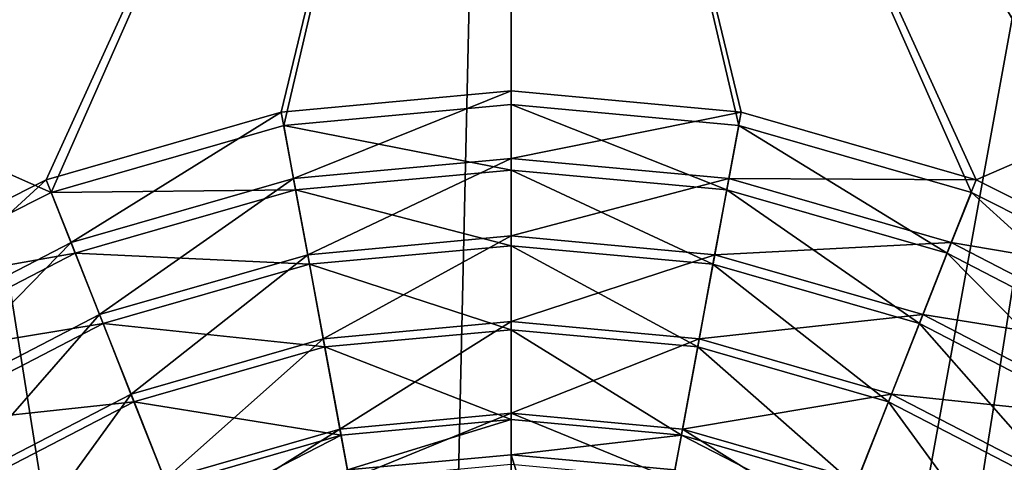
# Model space of a CAD drawing. Header units: metres. Extents: x -1004 to 0, y -808 to 0.
# Tile 57 of 124: x -558 to -446, y -343 to -293. Entities that reach past the tile are written whole.
import ezdxf

# ---------------------------------------------------------------- set-up
doc = ezdxf.new("R2010")
doc.units = ezdxf.units.M

msp = doc.modelspace()

# ---------------------------------------------------------------- linework, layer by layer
at = {"layer": 'top0123413'}
for points in [[(-787.024658, -763.271118, 90), (-994.037292, -10, 90), (-533.424561, -638.481384, 90)], [(-994.037292, -10, 90), (-526.238708, -632.856445, 90), (-533.424561, -638.481384, 90)], [(-10, -10, 90), (-502.018646, -625.846375, 90), (-994.037292, -10, 90)], [(-502.018646, -625.846375, 90), (-510.034576, -626.560547, 90), (-994.037292, -10, 90)], [(-994.037292, -10, 90), (-510.034576, -626.560547, 90), (-518.256042, -628.853394, 90)], [(-518.256042, -628.853394, 90), (-526.238708, -632.856445, 90), (-994.037292, -10, 90)], [(-494.003571, -626.560364, 90), (-502.018646, -625.846375, 90), (-10, -10, 90)], [(-485.779327, -628.854126, 90), (-494.003571, -626.560364, 90), (-10, -10, 90)], [(-477.800262, -632.855408, 90), (-485.779327, -628.854126, 90), (-10, -10, 90)], [(-10, -10, 90), (-470.61264, -638.481506, 90), (-477.800262, -632.855408, 90)], [(-217.024689, -763.271118, 90), (-470.61264, -638.481506, 90), (-10, -10, 90)], [(-940.71405, -322.342346, 114.396553), (-513.875122, -606.131226, 109.443001), (-597.805054, -78.120209, 118.65947)], [(-597.805054, -78.120209, 118.65947), (-513.875122, -606.131226, 109.443001), (-502.018616, -79.224953, 118.640182)], [(-502.018616, -79.224953, 118.640182), (-502.018646, -605.043579, 109.461983), (-406.245697, -78.120522, 118.659462)], [(-502.018646, -605.043579, 109.461983), (-490.16217, -606.131226, 109.443001), (-406.245697, -78.120522, 118.659462)], [(-406.245697, -78.120522, 118.659462), (-490.16217, -606.131226, 109.443001), (-63.32338, -322.340668, 114.396584)], [(-513.875122, -606.131226, 109.443001), (-502.018646, -605.043579, 109.461983), (-502.018616, -79.224953, 118.640182)], [(-940.71405, -322.342346, 114.396553), (-941.270203, -397.7117, 113.080978), (-513.875122, -606.131226, 109.443001)], [(-490.16217, -606.131226, 109.443001), (-62.767208, -397.710876, 113.080994), (-63.32338, -322.340668, 114.396584)]]:
    msp.add_3dface(points, dxfattribs=at)
at = {"layer": 'top0123414'}
for points in [[(-576.767883, -323.616211, 2169.999756), (-554.199829, -312.256042, 2169.999756), (-820.791748, -194.333847, 2169.999756)], [(-820.791748, -194.333847, 2169.999756), (-554.199829, -312.256042, 2169.999756), (-502.018646, -194.333847, 2169.999756)], [(-502.018646, -195.279739, 2167.143799), (-577.560303, -322.301056, 2167.143799), (-820.791748, -195.279739, 2167.143799)], [(-554.747742, -310.821777, 2167.143799), (-577.560303, -322.301056, 2167.143799), (-502.018646, -195.279739, 2167.143799)], [(-528.085999, -303.155945, 2167.143799), (-554.747742, -310.821777, 2167.143799), (-502.018646, -195.279739, 2167.143799)], [(-554.199829, -312.256042, 2169.999756), (-527.81488, -304.667114, 2169.999756), (-502.018646, -194.333847, 2169.999756)], [(-502.018646, -300.764282, 2167.143799), (-528.085999, -303.155945, 2167.143799), (-502.018646, -195.279739, 2167.143799)], [(-502.018646, -194.333847, 2169.999756), (-527.81488, -304.667114, 2169.999756), (-502.018646, -302.29953, 2169.999756)], [(-476.222412, -304.667114, 2169.999756), (-449.837494, -312.256042, 2169.999756), (-502.018646, -194.333847, 2169.999756)], [(-449.837494, -312.256042, 2169.999756), (-427.269409, -323.616211, 2169.999756), (-502.018646, -194.333847, 2169.999756)], [(-502.018646, -194.333847, 2169.999756), (-427.269409, -323.616211, 2169.999756), (-183.245575, -194.333847, 2169.999756)], [(-502.018646, -302.29953, 2169.999756), (-476.222412, -304.667114, 2169.999756), (-502.018646, -194.333847, 2169.999756)], [(-183.245575, -195.279739, 2167.143799), (-449.289581, -310.821777, 2167.143799), (-502.018646, -195.279739, 2167.143799)], [(-449.289581, -310.821777, 2167.143799), (-475.951294, -303.155945, 2167.143799), (-502.018646, -195.279739, 2167.143799)], [(-502.018646, -195.279739, 2167.143799), (-475.951294, -303.155945, 2167.143799), (-502.018646, -300.764282, 2167.143799)], [(-426.47702, -322.301056, 2167.143799), (-449.289581, -310.821777, 2167.143799), (-183.245575, -195.279739, 2167.143799)], [(-528.085999, -303.155945, 2167.143799), (-502.018646, -300.764282, 2167.143799), (-526.68927, -310.699188, 2158.308838)], [(-502.018646, -300.764282, 2167.143799), (-502.018646, -308.43573, 2158.308838), (-526.68927, -310.699188, 2158.308838)], [(-502.018646, -300.764282, 2167.143799), (-475.951294, -303.155945, 2167.143799), (-502.018646, -308.43573, 2158.308838)], [(-502.018646, -302.29953, 2169.999756), (-527.81488, -304.667114, 2169.999756), (-502.018646, -309.725952, 2161.194092)], [(-476.222412, -304.667114, 2169.999756), (-502.018646, -302.29953, 2169.999756), (-477.575012, -311.96933, 2161.194092)], [(-502.018646, -302.29953, 2169.999756), (-502.018646, -309.725952, 2161.194092), (-477.575012, -311.96933, 2161.194092)], [(-551.925049, -317.955048, 2158.308838), (-554.747742, -310.821777, 2167.143799), (-528.085999, -303.155945, 2167.143799)], [(-526.68927, -310.699188, 2158.308838), (-551.925049, -317.955048, 2158.308838), (-528.085999, -303.155945, 2167.143799)], [(-475.951294, -303.155945, 2167.143799), (-477.348053, -310.699188, 2158.308838), (-502.018646, -308.43573, 2158.308838)], [(-475.951294, -303.155945, 2167.143799), (-449.289581, -310.821777, 2167.143799), (-477.348053, -310.699188, 2158.308838)], [(-527.81488, -304.667114, 2169.999756), (-554.199829, -312.256042, 2169.999756), (-526.46228, -311.96933, 2161.194092)], [(-527.81488, -304.667114, 2169.999756), (-526.46228, -311.96933, 2161.194092), (-502.018646, -309.725952, 2161.194092)], [(-477.575012, -311.96933, 2161.194092), (-452.570892, -319.161133, 2161.194092), (-476.222412, -304.667114, 2169.999756)], [(-452.570892, -319.161133, 2161.194092), (-449.837494, -312.256042, 2169.999756), (-476.222412, -304.667114, 2169.999756)], [(-526.68927, -310.699188, 2158.308838), (-502.018646, -308.43573, 2158.308838), (-525.094238, -319.318573, 2150.335205)], [(-502.018646, -308.43573, 2158.308838), (-502.018646, -317.201447, 2150.335205), (-525.094238, -319.318573, 2150.335205)], [(-502.018646, -308.43573, 2158.308838), (-477.348053, -310.699188, 2158.308838), (-502.018646, -317.201447, 2150.335205)], [(-502.018646, -309.725952, 2161.194092), (-526.46228, -311.96933, 2161.194092), (-502.018646, -318.302704, 2153.198975)], [(-477.575012, -311.96933, 2161.194092), (-502.018646, -309.725952, 2161.194092), (-479.136169, -320.402802, 2153.198975)], [(-502.018646, -309.725952, 2161.194092), (-502.018646, -318.302704, 2153.198975), (-479.136169, -320.402802, 2153.198975)], [(-576.209534, -330.535919, 2158.308838), (-577.560303, -322.301056, 2167.143799), (-554.747742, -310.821777, 2167.143799)], [(-551.925049, -317.955048, 2158.308838), (-576.209534, -330.535919, 2158.308838), (-554.747742, -310.821777, 2167.143799)], [(-548.698425, -326.105316, 2150.335205), (-551.925049, -317.955048, 2158.308838), (-526.68927, -310.699188, 2158.308838)], [(-525.094238, -319.318573, 2150.335205), (-548.698425, -326.105316, 2150.335205), (-526.68927, -310.699188, 2158.308838)], [(-477.348053, -310.699188, 2158.308838), (-478.943085, -319.318573, 2150.335205), (-502.018646, -317.201447, 2150.335205)], [(-477.348053, -310.699188, 2158.308838), (-452.112244, -317.955048, 2158.308838), (-478.943085, -319.318573, 2150.335205)], [(-449.289581, -310.821777, 2167.143799), (-452.112244, -317.955048, 2158.308838), (-477.348053, -310.699188, 2158.308838)], [(-449.289581, -310.821777, 2167.143799), (-426.47702, -322.301056, 2167.143799), (-452.112244, -317.955048, 2158.308838)], [(-554.199829, -312.256042, 2169.999756), (-576.767883, -323.616211, 2169.999756), (-551.466431, -319.161133, 2161.194092)], [(-554.199829, -312.256042, 2169.999756), (-551.466431, -319.161133, 2161.194092), (-526.46228, -311.96933, 2161.194092)], [(-526.46228, -311.96933, 2161.194092), (-551.466431, -319.161133, 2161.194092), (-524.901123, -320.402802, 2153.198975)], [(-526.46228, -311.96933, 2161.194092), (-524.901123, -320.402802, 2153.198975), (-502.018646, -318.302704, 2153.198975)], [(-479.136169, -320.402802, 2153.198975), (-455.728973, -327.135315, 2153.198975), (-477.575012, -311.96933, 2161.194092)], [(-455.728973, -327.135315, 2153.198975), (-452.570892, -319.161133, 2161.194092), (-477.575012, -311.96933, 2161.194092)], [(-452.570892, -319.161133, 2161.194092), (-428.51004, -331.631378, 2161.194092), (-449.837494, -312.256042, 2169.999756)], [(-428.51004, -331.631378, 2161.194092), (-427.269409, -323.616211, 2169.999756), (-449.837494, -312.256042, 2169.999756)], [(-571.412842, -337.872803, 2150.335205), (-576.209534, -330.535919, 2158.308838), (-551.925049, -317.955048, 2158.308838)], [(-548.698425, -326.105316, 2150.335205), (-571.412842, -337.872803, 2150.335205), (-551.925049, -317.955048, 2158.308838)], [(-525.094238, -319.318573, 2150.335205), (-502.018646, -317.201447, 2150.335205), (-523.331177, -328.846008, 2143.397217)], [(-502.018646, -317.201447, 2150.335205), (-502.018646, -326.890625, 2143.397217), (-523.331177, -328.846008, 2143.397217)], [(-502.018646, -317.201447, 2150.335205), (-478.943085, -319.318573, 2150.335205), (-502.018646, -326.890625, 2143.397217)], [(-452.112244, -317.955048, 2158.308838), (-455.338867, -326.105316, 2150.335205), (-478.943085, -319.318573, 2150.335205)], [(-452.112244, -317.955048, 2158.308838), (-427.827759, -330.535919, 2158.308838), (-455.338867, -326.105316, 2150.335205)], [(-426.47702, -322.301056, 2167.143799), (-427.827759, -330.535919, 2158.308838), (-452.112244, -317.955048, 2158.308838)], [(-576.767883, -323.616211, 2169.999756), (-575.527283, -331.631378, 2161.194092), (-551.466431, -319.161133, 2161.194092)], [(-551.466431, -319.161133, 2161.194092), (-575.527283, -331.631378, 2161.194092), (-548.30835, -327.135315, 2153.198975)], [(-551.466431, -319.161133, 2161.194092), (-548.30835, -327.135315, 2153.198975), (-524.901123, -320.402802, 2153.198975)], [(-545.131897, -335.114227, 2143.397217), (-548.698425, -326.105316, 2150.335205), (-525.094238, -319.318573, 2150.335205)], [(-523.331177, -328.846008, 2143.397217), (-545.131897, -335.114227, 2143.397217), (-525.094238, -319.318573, 2150.335205)], [(-502.018646, -318.302704, 2153.198975), (-524.901123, -320.402802, 2153.198975), (-502.018646, -327.821808, 2146.241211)], [(-479.136169, -320.402802, 2153.198975), (-502.018646, -318.302704, 2153.198975), (-480.868835, -329.762878, 2146.241211)], [(-502.018646, -318.302704, 2153.198975), (-502.018646, -327.821808, 2146.241211), (-480.868835, -329.762878, 2146.241211)], [(-478.943085, -319.318573, 2150.335205), (-480.706146, -328.846008, 2143.397217), (-502.018646, -326.890625, 2143.397217)], [(-478.943085, -319.318573, 2150.335205), (-455.338867, -326.105316, 2150.335205), (-480.706146, -328.846008, 2143.397217)], [(-455.728973, -327.135315, 2153.198975), (-433.204834, -338.809113, 2153.198975), (-452.570892, -319.161133, 2161.194092)], [(-433.204834, -338.809113, 2153.198975), (-428.51004, -331.631378, 2161.194092), (-452.570892, -319.161133, 2161.194092)], [(-524.901123, -320.402802, 2153.198975), (-548.30835, -327.135315, 2153.198975), (-523.168457, -329.762878, 2146.241211)], [(-524.901123, -320.402802, 2153.198975), (-523.168457, -329.762878, 2146.241211), (-502.018646, -327.821808, 2146.241211)], [(-480.868835, -329.762878, 2146.241211), (-459.23407, -335.985565, 2146.241211), (-479.136169, -320.402802, 2153.198975)], [(-459.23407, -335.985565, 2146.241211), (-455.728973, -327.135315, 2153.198975), (-479.136169, -320.402802, 2153.198975)], [(-575.527283, -331.631378, 2161.194092), (-570.832458, -338.809113, 2153.198975), (-548.30835, -327.135315, 2153.198975)], [(-566.11084, -345.982605, 2143.397217), (-571.412842, -337.872803, 2150.335205), (-548.698425, -326.105316, 2150.335205)], [(-548.30835, -327.135315, 2153.198975), (-570.832458, -338.809113, 2153.198975), (-544.803223, -335.985565, 2146.241211)], [(-545.131897, -335.114227, 2143.397217), (-566.11084, -345.982605, 2143.397217), (-548.698425, -326.105316, 2150.335205)], [(-548.30835, -327.135315, 2153.198975), (-544.803223, -335.985565, 2146.241211), (-523.168457, -329.762878, 2146.241211)], [(-523.331177, -328.846008, 2143.397217), (-502.018646, -326.890625, 2143.397217), (-521.43866, -339.076294, 2137.627197)], [(-502.018646, -326.890625, 2143.397217), (-502.018646, -337.294495, 2137.627197), (-521.43866, -339.076294, 2137.627197)], [(-502.018646, -326.890625, 2143.397217), (-480.706146, -328.846008, 2143.397217), (-502.018646, -337.294495, 2137.627197)], [(-455.338867, -326.105316, 2150.335205), (-458.905396, -335.114227, 2143.397217), (-480.706146, -328.846008, 2143.397217)], [(-459.23407, -335.985565, 2146.241211), (-438.415466, -346.775421, 2146.241211), (-455.728973, -327.135315, 2153.198975)], [(-455.338867, -326.105316, 2150.335205), (-432.624451, -337.872803, 2150.335205), (-458.905396, -335.114227, 2143.397217)], [(-438.415466, -346.775421, 2146.241211), (-433.204834, -338.809113, 2153.198975), (-455.728973, -327.135315, 2153.198975)], [(-427.827759, -330.535919, 2158.308838), (-432.624451, -337.872803, 2150.335205), (-455.338867, -326.105316, 2150.335205)], [(-502.018646, -327.821808, 2146.241211), (-523.168457, -329.762878, 2146.241211), (-502.018646, -338.016815, 2140.483154)], [(-480.868835, -329.762878, 2146.241211), (-502.018646, -327.821808, 2146.241211), (-482.723938, -339.787689, 2140.483154)], [(-502.018646, -327.821808, 2146.241211), (-502.018646, -338.016815, 2140.483154), (-482.723938, -339.787689, 2140.483154)], [(-541.301453, -344.787262, 2137.627197), (-545.131897, -335.114227, 2143.397217), (-523.331177, -328.846008, 2143.397217)], [(-521.43866, -339.076294, 2137.627197), (-541.301453, -344.787262, 2137.627197), (-523.331177, -328.846008, 2143.397217)], [(-480.706146, -328.846008, 2143.397217), (-482.598633, -339.076294, 2137.627197), (-502.018646, -337.294495, 2137.627197)], [(-480.706146, -328.846008, 2143.397217), (-458.905396, -335.114227, 2143.397217), (-482.598633, -339.076294, 2137.627197)], [(-523.168457, -329.762878, 2146.241211), (-544.803223, -335.985565, 2146.241211), (-521.313354, -339.787689, 2140.483154)], [(-523.168457, -329.762878, 2146.241211), (-521.313354, -339.787689, 2140.483154), (-502.018646, -338.016815, 2140.483154)], [(-482.723938, -339.787689, 2140.483154), (-462.988892, -345.463959, 2140.483154), (-480.868835, -329.762878, 2146.241211)], [(-462.988892, -345.463959, 2140.483154), (-459.23407, -335.985565, 2146.241211), (-480.868835, -329.762878, 2146.241211)], [(-570.832458, -338.809113, 2153.198975), (-565.621826, -346.775421, 2146.241211), (-544.803223, -335.985565, 2146.241211)], [(-558.303406, -353.343445, 2137.627197), (-566.11084, -345.982605, 2143.397217), (-545.131897, -335.114227, 2143.397217)], [(-544.803223, -335.985565, 2146.241211), (-565.621826, -346.775421, 2146.241211), (-541.048401, -345.463959, 2140.483154)], [(-541.301453, -344.787262, 2137.627197), (-558.303406, -353.343445, 2137.627197), (-545.131897, -335.114227, 2143.397217)], [(-544.803223, -335.985565, 2146.241211), (-541.048401, -345.463959, 2140.483154), (-521.313354, -339.787689, 2140.483154)], [(-458.905396, -335.114227, 2143.397217), (-462.73587, -344.787262, 2137.627197), (-482.598633, -339.076294, 2137.627197)], [(-462.988892, -345.463959, 2140.483154), (-446.10199, -353.965118, 2140.483154), (-459.23407, -335.985565, 2146.241211)], [(-458.905396, -335.114227, 2143.397217), (-437.926453, -345.982605, 2143.397217), (-462.73587, -344.787262, 2137.627197)], [(-446.10199, -353.965118, 2140.483154), (-438.415466, -346.775421, 2146.241211), (-459.23407, -335.985565, 2146.241211)], [(-432.624451, -337.872803, 2150.335205), (-437.926453, -345.982605, 2143.397217), (-458.905396, -335.114227, 2143.397217)], [(-521.43866, -339.076294, 2137.627197), (-502.018646, -337.294495, 2137.627197), (-520.380676, -344.793427, 2137.627197)], [(-521.313354, -339.787689, 2140.483154), (-520.586975, -343.721161, 2140.483154), (-502.018646, -338.016815, 2140.483154)], [(-520.586975, -343.721161, 2140.483154), (-502.018646, -342.016815, 2140.483154), (-502.018646, -338.016815, 2140.483154)], [(-502.018646, -337.294495, 2137.627197), (-502.018646, -343.108734, 2137.627197), (-520.380676, -344.793427, 2137.627197)], [(-502.018646, -343.108734, 2137.627197), (-502.018646, -337.294495, 2137.627197), (-483.656647, -344.793427, 2137.627197)], [(-502.018646, -337.294495, 2137.627197), (-482.598633, -339.076294, 2137.627197), (-483.656647, -344.793427, 2137.627197)], [(-502.018646, -338.016815, 2140.483154), (-502.018646, -342.016815, 2140.483154), (-482.723938, -339.787689, 2140.483154)], [(-541.301453, -344.787262, 2137.627197), (-521.43866, -339.076294, 2137.627197), (-539.161316, -350.193268, 2137.627197)], [(-521.43866, -339.076294, 2137.627197), (-520.380676, -344.793427, 2137.627197), (-539.161316, -350.193268, 2137.627197)], [(-483.656647, -344.793427, 2137.627197), (-482.598633, -339.076294, 2137.627197), (-464.876007, -350.193268, 2137.627197)], [(-482.598633, -339.076294, 2137.627197), (-462.73587, -344.787262, 2137.627197), (-464.876007, -350.193268, 2137.627197)], [(-541.048401, -345.463959, 2140.483154), (-539.579224, -349.184357, 2140.483154), (-521.313354, -339.787689, 2140.483154)], [(-539.579224, -349.184357, 2140.483154), (-520.586975, -343.721161, 2140.483154), (-521.313354, -339.787689, 2140.483154)], [(-502.018646, -342.016815, 2140.483154), (-483.450317, -343.721161, 2140.483154), (-482.723938, -339.787689, 2140.483154)], [(-482.723938, -339.787689, 2140.483154), (-483.450317, -343.721161, 2140.483154), (-464.458099, -349.184357, 2140.483154)], [(-462.988892, -345.463959, 2140.483154), (-482.723938, -339.787689, 2140.483154), (-464.458099, -349.184357, 2140.483154)], [(-502.018646, -342.016815, 2140.483154), (-520.586975, -343.721161, 2140.483154), (-502.018646, -378.966766, 2169.999756)], [(-502.018646, -378.966766, 2169.999756), (-490.176819, -380.053711, 2169.999756), (-502.018646, -342.016815, 2140.483154)], [(-490.176819, -380.053711, 2169.999756), (-483.450317, -343.721161, 2140.483154), (-502.018646, -342.016815, 2140.483154)]]:
    msp.add_3dface(points, dxfattribs=at)

doc.saveas('drawing.dxf')
